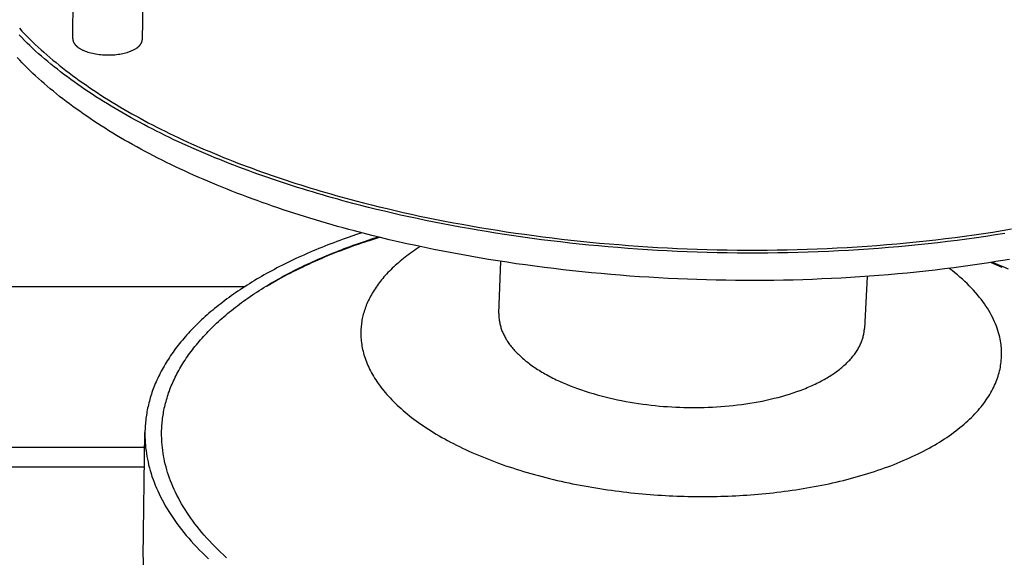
# Model space of a CAD drawing. Extents: x 18749 to 20793, y -4820 to -3491.
# Tile 9 of 19: x 20327 to 20443, y -3846 to -3783. Entities that reach past the tile are written whole.
import ezdxf

# ---------------------------------------------------------------- set-up
doc = ezdxf.new("R2010")
doc.units = 0
doc.layers.add('MAKE2D$VISIBLE$CURVAS', color=7, linetype='CONTINUOUS')

msp = doc.modelspace()

# ---------------------------------------------------------------- linework, layer by layer
at = {"layer": 'MAKE2D$VISIBLE$CURVAS'}
for p, q in [((20333.71, -3785.1), (20333.77, -3778.99)), ((20341.89, -3780.75), (20341.83, -3785.19)), ((20368.28, -3808.74), (20369.58, -3808.31)), ((20383.55, -3817.21), (20383.76, -3811.12)), ((20441.12, -3811.25), (20442.39, -3811.79)), ((20426.64, -3812.89), (20426.31, -3818.99)), ((19973.78, -3814.06), (20353.87, -3814.06)), ((20341.95, -3845.75), (20342.15, -3831.14)), ((19961.99, -3832.86), (20342.12, -3832.86)), ((19962.07, -3835.18), (20342.09, -3835.18))]:
    msp.add_line(p, q, dxfattribs=at)
for points in [[(20442.74, -3807.86), (20441.64, -3808.03), (20440.53, -3808.2), (20439.42, -3808.37), (20438.3, -3808.52), (20437.17, -3808.67), (20436.03, -3808.81), (20434.9, -3808.95), (20433.75, -3809.08), (20432.6, -3809.2), (20431.45, -3809.31), (20430.29, -3809.42), (20429.13, -3809.52), (20427.96, -3809.61), (20426.79, -3809.7), (20425.62, -3809.78), (20424.45, -3809.85), (20423.27, -3809.91), (20422.09, -3809.97), (20420.91, -3810.02), (20419.73, -3810.06), (20418.55, -3810.09), (20417.36, -3810.12), (20416.18, -3810.14), (20415, -3810.15), (20413.82, -3810.16), (20412.63, -3810.16), (20411.45, -3810.15), (20410.27, -3810.14), (20409.1, -3810.11), (20407.92, -3810.08), (20406.75, -3810.05), (20405.58, -3810), (20404.41, -3809.96), (20403.25, -3809.9), (20402.09, -3809.84), (20400.93, -3809.77), (20399.78, -3809.69), (20398.63, -3809.61), (20397.48, -3809.52), (20396.35, -3809.42), (20395.21, -3809.32), (20394.09, -3809.22), (20392.96, -3809.1), (20391.85, -3808.98), (20390.74, -3808.86), (20389.63, -3808.73), (20388.54, -3808.59), (20387.45, -3808.45), (20386.37, -3808.3), (20385.29, -3808.15), (20384.22, -3807.99), (20383.16, -3807.82), (20382.11, -3807.65), (20381.07, -3807.48), (20380.03, -3807.3), (20379.01, -3807.12), (20377.99, -3806.93), (20376.98, -3806.74), (20375.98, -3806.54), (20374.98, -3806.34), (20374, -3806.13), (20373.03, -3805.92), (20372.06, -3805.71), (20371.11, -3805.49), (20370.16, -3805.27), (20369.23, -3805.04), (20368.3, -3804.82), (20367.39, -3804.58), (20366.48, -3804.35), (20365.89, -3804.19), (20365.29, -3804.03), (20364.7, -3803.86), (20364.1, -3803.7), (20363.51, -3803.53), (20362.92, -3803.36), (20362.33, -3803.19), (20361.74, -3803.01), (20361.15, -3802.83), (20360.57, -3802.65), (20359.98, -3802.47), (20359.4, -3802.29), (20358.82, -3802.1), (20358.24, -3801.91), (20357.66, -3801.72), (20357.08, -3801.52), (20356.51, -3801.32), (20355.94, -3801.12), (20355.37, -3800.92), (20354.8, -3800.72), (20354.23, -3800.51), (20353.67, -3800.3), (20353.11, -3800.09), (20352.55, -3799.88), (20351.99, -3799.66), (20351.44, -3799.44), (20350.89, -3799.22), (20350.34, -3799), (20349.8, -3798.77), (20349.25, -3798.55), (20348.71, -3798.32), (20348.18, -3798.08), (20347.64, -3797.85), (20347.11, -3797.61), (20346.59, -3797.37), (20346.06, -3797.13), (20345.54, -3796.89), (20345.03, -3796.64), (20344.51, -3796.39), (20344.01, -3796.14), (20343.5, -3795.89), (20343, -3795.64), (20342.5, -3795.38), (20342.01, -3795.12), (20341.52, -3794.86), (20341.03, -3794.6), (20340.55, -3794.34), (20340.07, -3794.07), (20339.6, -3793.8), (20339.13, -3793.53), (20338.67, -3793.26), (20338.21, -3792.98), (20337.75, -3792.71), (20337.3, -3792.43), (20336.86, -3792.15), (20336.41, -3791.87), (20335.98, -3791.58), (20335.55, -3791.3), (20335.12, -3791.01), (20334.7, -3790.72), (20334.28, -3790.43), (20333.87, -3790.14), (20333.47, -3789.85), (20333.07, -3789.55), (20332.67, -3789.25), (20332.28, -3788.96), (20331.9, -3788.66), (20331.52, -3788.35), (20331.14, -3788.05), (20330.78, -3787.75), (20330.41, -3787.44), (20330.06, -3787.13), (20329.71, -3786.83), (20329.36, -3786.52), (20329.02, -3786.21), (20328.69, -3785.89), (20328.36, -3785.58), (20328.04, -3785.27), (20327.73, -3784.95), (20327.42, -3784.64)], [(20327.46, -3783.86), (20327.76, -3784.18), (20328.06, -3784.49), (20328.37, -3784.81), (20328.68, -3785.12), (20329, -3785.43), (20329.32, -3785.74), (20329.65, -3786.05), (20329.99, -3786.36), (20330.33, -3786.67), (20330.68, -3786.97), (20331.03, -3787.28), (20331.39, -3787.58), (20331.76, -3787.88), (20332.13, -3788.18), (20332.5, -3788.48), (20332.89, -3788.78), (20333.27, -3789.08), (20333.67, -3789.37), (20334.06, -3789.66), (20334.47, -3789.95), (20334.87, -3790.24), (20335.29, -3790.53), (20335.7, -3790.82), (20336.13, -3791.1), (20336.56, -3791.39), (20336.99, -3791.67), (20337.43, -3791.95), (20337.87, -3792.23), (20338.32, -3792.5), (20338.77, -3792.78), (20339.22, -3793.05), (20339.68, -3793.32), (20340.15, -3793.59), (20340.62, -3793.85), (20341.09, -3794.12), (20341.57, -3794.38), (20342.05, -3794.64), (20342.54, -3794.9), (20343.03, -3795.16), (20343.52, -3795.41), (20344.02, -3795.66), (20344.52, -3795.91), (20345.03, -3796.16), (20345.54, -3796.41), (20346.05, -3796.65), (20346.57, -3796.89), (20347.08, -3797.13), (20347.61, -3797.37), (20348.13, -3797.6), (20348.66, -3797.84), (20349.19, -3798.07), (20349.73, -3798.29), (20350.27, -3798.52), (20350.81, -3798.74), (20351.35, -3798.97), (20351.9, -3799.18), (20352.45, -3799.4), (20353, -3799.62), (20353.56, -3799.83), (20354.11, -3800.04), (20354.67, -3800.24), (20355.23, -3800.45), (20355.8, -3800.65), (20356.36, -3800.85), (20356.93, -3801.05), (20357.5, -3801.25), (20358.07, -3801.44), (20358.65, -3801.63), (20359.22, -3801.82), (20359.8, -3802), (20360.38, -3802.19), (20360.96, -3802.37), (20361.54, -3802.55), (20362.12, -3802.72), (20362.71, -3802.9), (20363.29, -3803.07), (20363.88, -3803.24), (20364.47, -3803.41), (20365.06, -3803.57), (20365.65, -3803.73), (20366.24, -3803.89), (20366.83, -3804.05), (20367.73, -3804.28), (20368.63, -3804.51), (20369.55, -3804.74), (20370.48, -3804.96), (20371.42, -3805.18), (20372.36, -3805.4), (20373.32, -3805.61), (20374.28, -3805.82), (20375.26, -3806.02), (20376.24, -3806.22), (20377.23, -3806.42), (20378.23, -3806.61), (20379.24, -3806.79), (20380.26, -3806.98), (20381.29, -3807.15), (20382.32, -3807.33), (20383.37, -3807.49), (20384.42, -3807.66), (20385.48, -3807.81), (20386.54, -3807.96), (20387.62, -3808.11), (20388.7, -3808.25), (20389.78, -3808.39), (20390.88, -3808.52), (20391.98, -3808.64), (20393.08, -3808.76), (20394.2, -3808.87), (20395.31, -3808.98), (20396.44, -3809.08), (20397.57, -3809.17), (20398.7, -3809.26), (20399.84, -3809.34), (20400.98, -3809.42), (20402.13, -3809.49), (20403.28, -3809.55), (20404.43, -3809.61), (20405.59, -3809.65), (20406.75, -3809.7), (20407.91, -3809.73), (20409.08, -3809.76), (20410.25, -3809.78), (20411.42, -3809.8), (20412.59, -3809.81), (20413.76, -3809.81), (20414.93, -3809.8), (20416.1, -3809.79), (20417.28, -3809.77), (20418.45, -3809.74), (20419.62, -3809.71), (20420.79, -3809.67), (20421.96, -3809.62), (20423.13, -3809.56), (20424.3, -3809.5), (20425.46, -3809.43), (20426.62, -3809.35), (20427.78, -3809.27), (20428.94, -3809.17), (20430.09, -3809.08), (20431.24, -3808.97), (20432.38, -3808.86), (20433.52, -3808.74), (20434.66, -3808.61), (20435.79, -3808.47), (20436.91, -3808.33), (20438.03, -3808.19), (20439.14, -3808.03), (20440.25, -3807.87), (20441.34, -3807.7), (20442.44, -3807.52), (20443.52, -3807.34)], [(20333.71, -3785.1), (20333.71, -3785.12), (20333.71, -3785.14), (20333.71, -3785.15), (20333.71, -3785.17), (20333.72, -3785.19), (20333.72, -3785.2), (20333.72, -3785.22), (20333.72, -3785.24), (20333.72, -3785.25), (20333.73, -3785.27), (20333.73, -3785.29), (20333.73, -3785.3), (20333.74, -3785.32), (20333.74, -3785.33), (20333.75, -3785.35), (20333.75, -3785.37), (20333.76, -3785.38), (20333.76, -3785.4), (20333.77, -3785.43), (20333.79, -3785.46), (20333.8, -3785.49), (20333.82, -3785.52), (20333.83, -3785.56), (20333.85, -3785.59), (20333.87, -3785.62), (20333.89, -3785.65), (20333.91, -3785.68), (20333.93, -3785.71), (20333.95, -3785.74), (20333.97, -3785.76), (20334, -3785.79), (20334.02, -3785.82), (20334.05, -3785.85), (20334.08, -3785.88), (20334.1, -3785.9), (20334.13, -3785.93), (20334.16, -3785.96), (20334.19, -3785.98), (20334.22, -3786.01), (20334.26, -3786.03), (20334.29, -3786.06)], [(20334.29, -3786.06), (20334.33, -3786.1), (20334.38, -3786.13), (20334.44, -3786.17), (20334.49, -3786.2), (20334.54, -3786.23), (20334.6, -3786.27), (20334.66, -3786.3), (20334.73, -3786.34), (20334.79, -3786.37), (20334.86, -3786.4), (20334.93, -3786.43), (20335, -3786.46), (20335.14, -3786.53), (20335.3, -3786.58), (20335.47, -3786.64), (20335.64, -3786.69), (20335.81, -3786.74), (20336, -3786.78), (20336.19, -3786.82), (20336.38, -3786.86), (20336.58, -3786.89), (20336.79, -3786.92), (20336.99, -3786.94), (20337.2, -3786.96), (20337.41, -3786.97), (20337.62, -3786.98), (20337.83, -3786.98), (20338.03, -3786.98), (20338.24, -3786.97), (20338.44, -3786.96), (20338.63, -3786.95), (20338.83, -3786.93), (20339.02, -3786.9), (20339.2, -3786.88), (20339.38, -3786.85), (20339.55, -3786.81), (20339.71, -3786.78), (20339.87, -3786.74), (20340.06, -3786.68), (20340.16, -3786.65), (20340.26, -3786.62), (20340.35, -3786.58), (20340.45, -3786.55), (20340.54, -3786.51), (20340.63, -3786.47), (20340.72, -3786.43), (20340.8, -3786.39), (20340.89, -3786.35), (20340.97, -3786.3), (20341.04, -3786.26), (20341.12, -3786.21), (20341.19, -3786.16), (20341.23, -3786.14), (20341.26, -3786.11), (20341.3, -3786.09), (20341.33, -3786.06), (20341.36, -3786.03), (20341.39, -3786.01), (20341.42, -3785.98), (20341.45, -3785.95), (20341.48, -3785.93), (20341.5, -3785.9), (20341.53, -3785.87), (20341.55, -3785.84), (20341.58, -3785.81), (20341.6, -3785.78), (20341.62, -3785.76), (20341.64, -3785.73), (20341.66, -3785.7), (20341.68, -3785.67), (20341.7, -3785.64), (20341.72, -3785.61), (20341.73, -3785.58), (20341.75, -3785.55), (20341.76, -3785.52), (20341.77, -3785.49), (20341.78, -3785.46), (20341.79, -3785.43), (20341.8, -3785.4), (20341.8, -3785.39), (20341.81, -3785.37), (20341.81, -3785.35), (20341.81, -3785.34), (20341.82, -3785.32), (20341.82, -3785.31), (20341.82, -3785.29), (20341.82, -3785.28), (20341.83, -3785.26), (20341.83, -3785.25), (20341.83, -3785.23), (20341.83, -3785.22), (20341.83, -3785.2), (20341.83, -3785.19)], [(20443.29, -3810.9), (20442.49, -3811.03), (20441.68, -3811.16), (20440.87, -3811.29), (20440.05, -3811.42), (20439.23, -3811.54), (20438.41, -3811.66), (20437.58, -3811.77), (20436.75, -3811.88), (20435.67, -3812.02), (20434.59, -3812.15), (20433.5, -3812.27), (20432.41, -3812.39), (20431.31, -3812.5), (20430.21, -3812.6), (20429.11, -3812.7), (20428.01, -3812.79), (20426.9, -3812.87), (20425.79, -3812.95), (20424.68, -3813.02), (20423.57, -3813.08), (20422.45, -3813.14), (20421.34, -3813.19), (20420.22, -3813.24), (20419.1, -3813.27), (20417.98, -3813.31), (20416.85, -3813.33), (20415.73, -3813.35), (20414.61, -3813.36), (20413.48, -3813.36), (20412.35, -3813.36), (20411.23, -3813.36), (20410.1, -3813.34), (20408.98, -3813.32), (20407.85, -3813.29), (20406.72, -3813.26), (20405.6, -3813.22), (20404.47, -3813.17), (20403.35, -3813.12), (20402.22, -3813.06), (20401.1, -3812.99), (20399.98, -3812.92), (20398.86, -3812.84), (20397.74, -3812.75), (20396.63, -3812.66), (20395.51, -3812.56), (20394.4, -3812.46), (20393.29, -3812.35), (20392.18, -3812.23), (20391.07, -3812.11), (20389.97, -3811.98), (20388.87, -3811.84), (20387.77, -3811.7), (20386.68, -3811.55), (20385.59, -3811.4), (20384.5, -3811.23), (20383.41, -3811.07), (20382.33, -3810.89), (20381.26, -3810.72), (20380.18, -3810.53), (20379.12, -3810.34), (20378.05, -3810.14), (20376.99, -3809.94), (20375.94, -3809.73), (20374.88, -3809.51), (20373.84, -3809.29), (20372.8, -3809.06), (20371.76, -3808.83), (20370.73, -3808.59), (20369.71, -3808.34), (20368.69, -3808.09), (20367.68, -3807.83), (20366.67, -3807.57), (20366, -3807.39), (20365.34, -3807.21), (20364.68, -3807.03), (20364.03, -3806.84), (20363.38, -3806.66), (20362.73, -3806.47), (20362.09, -3806.27), (20361.45, -3806.08), (20360.81, -3805.88), (20360.18, -3805.69), (20359.55, -3805.49), (20358.93, -3805.28), (20358.3, -3805.08), (20357.69, -3804.87), (20357.08, -3804.66), (20356.47, -3804.45), (20355.86, -3804.24), (20355.26, -3804.02), (20354.67, -3803.8), (20354.07, -3803.58), (20353.49, -3803.36), (20352.9, -3803.14), (20352.32, -3802.91), (20351.75, -3802.69), (20351.18, -3802.46), (20350.61, -3802.22), (20350.05, -3801.99), (20349.49, -3801.75), (20348.94, -3801.52), (20348.39, -3801.28), (20347.84, -3801.04), (20347.3, -3800.79), (20346.77, -3800.55), (20346.24, -3800.3), (20345.71, -3800.05), (20345.19, -3799.8), (20344.67, -3799.55), (20344.16, -3799.3), (20343.65, -3799.04), (20343.15, -3798.78), (20342.65, -3798.52), (20342.16, -3798.26), (20341.67, -3798), (20341.18, -3797.74), (20340.7, -3797.47), (20340.23, -3797.2), (20339.76, -3796.93), (20339.29, -3796.66), (20338.83, -3796.39), (20338.38, -3796.11), (20337.93, -3795.84), (20337.48, -3795.56), (20337.04, -3795.28), (20336.61, -3795), (20336.18, -3794.72), (20335.75, -3794.43), (20335.33, -3794.15), (20334.92, -3793.86), (20334.51, -3793.57), (20334.1, -3793.28), (20333.7, -3792.99), (20333.31, -3792.7), (20332.92, -3792.41), (20332.54, -3792.11), (20332.16, -3791.82), (20331.79, -3791.52), (20331.43, -3791.23), (20331.07, -3790.93), (20330.72, -3790.63), (20330.37, -3790.33), (20330.03, -3790.03), (20329.69, -3789.73), (20329.36, -3789.43), (20329.04, -3789.13), (20328.72, -3788.82), (20328.4, -3788.51), (20328.1, -3788.21), (20327.79, -3787.9), (20327.5, -3787.59), (20327.21, -3787.28)], [(20367.52, -3807.79), (20366.78, -3808.04), (20366.04, -3808.29), (20365.68, -3808.41), (20365.32, -3808.54), (20364.96, -3808.67), (20364.6, -3808.81), (20364.25, -3808.94), (20363.89, -3809.07), (20363.54, -3809.21), (20363.19, -3809.35), (20362.84, -3809.49), (20362.5, -3809.63), (20362.15, -3809.77), (20361.81, -3809.91), (20361.47, -3810.06), (20361.14, -3810.2), (20360.8, -3810.35), (20360.47, -3810.5), (20360.14, -3810.65), (20359.81, -3810.8), (20359.49, -3810.95), (20359.17, -3811.11), (20358.85, -3811.26), (20358.53, -3811.42), (20358.22, -3811.58), (20357.9, -3811.74), (20357.59, -3811.9), (20357.29, -3812.06), (20356.98, -3812.22), (20356.68, -3812.39), (20356.38, -3812.55), (20356.09, -3812.72), (20355.79, -3812.88), (20355.5, -3813.05), (20355.21, -3813.22), (20354.93, -3813.39), (20354.65, -3813.56), (20354.37, -3813.74), (20354.09, -3813.91), (20353.82, -3814.09), (20353.55, -3814.26), (20353.28, -3814.44), (20353.02, -3814.62), (20352.75, -3814.8), (20352.49, -3814.98), (20352.24, -3815.16), (20351.99, -3815.34), (20351.74, -3815.52), (20351.49, -3815.71), (20351.25, -3815.89), (20351.01, -3816.08), (20350.77, -3816.26), (20350.54, -3816.45), (20350.3, -3816.64), (20350.08, -3816.83), (20349.85, -3817.01), (20349.63, -3817.2), (20349.41, -3817.4), (20349.2, -3817.59), (20348.99, -3817.78), (20348.78, -3817.97), (20348.57, -3818.17), (20348.37, -3818.36), (20348.17, -3818.56), (20347.98, -3818.75), (20347.78, -3818.95), (20347.6, -3819.14), (20347.41, -3819.34), (20347.23, -3819.54), (20347.05, -3819.74), (20346.87, -3819.94), (20346.7, -3820.14), (20346.53, -3820.34), (20346.36, -3820.54), (20346.2, -3820.74), (20346.04, -3820.94), (20345.89, -3821.14), (20345.73, -3821.34), (20345.58, -3821.54), (20345.44, -3821.75), (20345.29, -3821.95), (20345.15, -3822.15), (20345.02, -3822.36), (20344.89, -3822.56), (20344.76, -3822.76), (20344.63, -3822.97), (20344.51, -3823.17), (20344.39, -3823.38), (20344.27, -3823.58), (20344.16, -3823.79), (20344.05, -3823.99), (20343.94, -3824.2), (20343.83, -3824.4), (20343.73, -3824.61), (20343.64, -3824.81), (20343.54, -3825.02), (20343.45, -3825.23), (20343.36, -3825.43), (20343.28, -3825.64), (20343.2, -3825.84), (20343.12, -3826.05), (20343.04, -3826.25), (20342.97, -3826.46), (20342.9, -3826.67), (20342.84, -3826.87), (20342.77, -3827.08), (20342.72, -3827.28), (20342.66, -3827.49), (20342.61, -3827.69), (20342.55, -3827.9), (20342.51, -3828.1), (20342.46, -3828.31), (20342.42, -3828.51), (20342.38, -3828.72), (20342.35, -3828.92), (20342.32, -3829.12), (20342.29, -3829.33), (20342.26, -3829.53), (20342.24, -3829.73), (20342.21, -3829.93), (20342.2, -3830.14), (20342.18, -3830.34), (20342.17, -3830.54), (20342.16, -3830.74), (20342.15, -3830.94), (20342.15, -3831.14)], [(20344.1, -3831.11), (20344.1, -3830.92), (20344.11, -3830.72), (20344.12, -3830.52), (20344.13, -3830.32), (20344.15, -3830.12), (20344.16, -3829.93), (20344.19, -3829.73), (20344.21, -3829.53), (20344.24, -3829.33), (20344.27, -3829.13), (20344.3, -3828.93), (20344.33, -3828.73), (20344.37, -3828.53), (20344.41, -3828.32), (20344.46, -3828.12), (20344.51, -3827.92), (20344.56, -3827.72), (20344.61, -3827.52), (20344.67, -3827.32), (20344.73, -3827.12), (20344.79, -3826.91), (20344.86, -3826.71), (20344.92, -3826.51), (20345, -3826.31), (20345.07, -3826.1), (20345.15, -3825.9), (20345.23, -3825.7), (20345.32, -3825.5), (20345.4, -3825.29), (20345.5, -3825.09), (20345.59, -3824.89), (20345.69, -3824.69), (20345.79, -3824.49), (20345.89, -3824.28), (20346, -3824.08), (20346.11, -3823.88), (20346.22, -3823.68), (20346.34, -3823.48), (20346.46, -3823.28), (20346.58, -3823.08), (20346.71, -3822.87), (20346.84, -3822.67), (20346.97, -3822.47), (20347.11, -3822.27), (20347.25, -3822.07), (20347.39, -3821.87), (20347.54, -3821.68), (20347.69, -3821.48), (20347.84, -3821.28), (20348, -3821.08), (20348.16, -3820.88), (20348.32, -3820.69), (20348.49, -3820.49), (20348.66, -3820.29), (20348.83, -3820.1), (20349, -3819.9), (20349.18, -3819.71), (20349.37, -3819.51), (20349.55, -3819.32), (20349.74, -3819.13), (20349.93, -3818.94), (20350.13, -3818.74), (20350.33, -3818.55), (20350.53, -3818.36), (20350.74, -3818.17), (20350.94, -3817.98), (20351.16, -3817.79), (20351.37, -3817.61), (20351.59, -3817.42), (20351.81, -3817.23), (20352.04, -3817.05), (20352.26, -3816.86), (20352.49, -3816.68), (20352.73, -3816.5), (20352.96, -3816.31), (20353.2, -3816.13), (20353.45, -3815.95), (20353.69, -3815.77), (20353.94, -3815.59), (20354.2, -3815.42), (20354.45, -3815.24), (20354.71, -3815.06), (20354.97, -3814.89), (20355.24, -3814.72), (20355.5, -3814.54), (20355.77, -3814.37), (20356.05, -3814.2), (20356.32, -3814.03), (20356.6, -3813.86), (20356.88, -3813.69), (20357.17, -3813.53), (20357.45, -3813.36), (20357.74, -3813.2), (20358.04, -3813.04), (20358.33, -3812.87), (20358.63, -3812.71), (20358.93, -3812.55), (20359.24, -3812.4), (20359.54, -3812.24), (20359.85, -3812.08), (20360.16, -3811.93), (20360.48, -3811.78), (20360.79, -3811.62), (20361.11, -3811.47), (20361.43, -3811.32), (20361.76, -3811.17), (20362.08, -3811.03), (20362.41, -3810.88), (20362.74, -3810.74), (20363.07, -3810.6), (20363.41, -3810.45), (20363.75, -3810.31), (20364.09, -3810.18), (20364.43, -3810.04), (20364.77, -3809.9), (20365.12, -3809.77), (20365.47, -3809.64), (20365.82, -3809.5), (20366.17, -3809.37), (20366.52, -3809.25), (20366.88, -3809.12), (20367.24, -3808.99), (20367.96, -3808.75), (20368.69, -3808.5), (20369.42, -3808.27)], [(20368.28, -3808.74), (20367.87, -3808.87), (20367.47, -3809.01), (20367.07, -3809.15), (20366.67, -3809.29), (20366.27, -3809.43), (20365.87, -3809.58), (20365.47, -3809.73), (20365.08, -3809.88), (20364.69, -3810.03), (20364.3, -3810.18), (20363.91, -3810.34), (20363.52, -3810.49), (20363.14, -3810.65), (20362.76, -3810.82), (20362.38, -3810.98), (20362.01, -3811.14), (20361.63, -3811.31), (20361.26, -3811.48), (20360.89, -3811.65), (20360.53, -3811.83), (20360.17, -3812), (20359.81, -3812.18), (20359.45, -3812.36), (20359.1, -3812.54), (20358.74, -3812.72), (20358.4, -3812.91), (20358.05, -3813.09), (20357.71, -3813.28), (20357.37, -3813.47), (20357.03, -3813.67), (20356.7, -3813.86), (20356.37, -3814.06)], [(20374.34, -3809.4), (20374.11, -3809.55), (20373.88, -3809.7), (20373.66, -3809.85), (20373.43, -3810.01), (20373.22, -3810.16), (20373, -3810.32), (20372.79, -3810.48), (20372.58, -3810.63), (20372.38, -3810.79), (20372.18, -3810.95), (20371.99, -3811.12), (20371.8, -3811.28), (20371.61, -3811.44), (20371.43, -3811.61), (20371.25, -3811.77), (20371.07, -3811.94), (20370.9, -3812.1), (20370.74, -3812.27), (20370.57, -3812.44), (20370.42, -3812.61), (20370.26, -3812.78), (20370.11, -3812.95), (20369.96, -3813.12), (20369.82, -3813.29), (20369.69, -3813.46), (20369.55, -3813.63), (20369.42, -3813.81), (20369.3, -3813.98), (20369.18, -3814.15), (20369.06, -3814.33), (20368.95, -3814.5), (20368.84, -3814.68), (20368.73, -3814.85), (20368.63, -3815.03), (20368.54, -3815.2), (20368.44, -3815.38), (20368.36, -3815.55), (20368.27, -3815.73), (20368.19, -3815.9), (20368.11, -3816.08), (20368.04, -3816.26), (20367.97, -3816.43), (20367.91, -3816.61), (20367.85, -3816.78), (20367.79, -3816.96), (20367.74, -3817.13), (20367.69, -3817.31), (20367.65, -3817.48), (20367.61, -3817.66), (20367.57, -3817.83), (20367.53, -3818.01), (20367.5, -3818.18), (20367.48, -3818.36), (20367.46, -3818.53), (20367.44, -3818.7), (20367.42, -3818.88), (20367.41, -3819.05), (20367.4, -3819.22), (20367.4, -3819.39), (20367.4, -3819.56), (20367.4, -3819.73), (20367.4, -3819.9), (20367.41, -3820.07), (20367.43, -3820.24)], [(20441.28, -3811.23), (20441.9, -3811.48), (20442.52, -3811.74), (20443.13, -3812)], [(20442.19, -3820.24), (20442.14, -3819.99), (20442.08, -3819.74), (20442.01, -3819.48), (20441.93, -3819.22), (20441.84, -3818.96), (20441.75, -3818.71), (20441.65, -3818.45), (20441.54, -3818.19), (20441.42, -3817.92), (20441.29, -3817.66), (20441.15, -3817.4), (20441.01, -3817.14), (20440.86, -3816.87), (20440.69, -3816.61), (20440.52, -3816.35), (20440.34, -3816.08), (20440.15, -3815.82), (20439.95, -3815.56), (20439.75, -3815.3), (20439.53, -3815.03), (20439.31, -3814.77), (20439.07, -3814.51), (20438.83, -3814.25), (20438.58, -3813.99), (20438.31, -3813.73), (20438.04, -3813.47), (20437.77, -3813.21), (20437.48, -3812.96), (20437.18, -3812.7), (20436.87, -3812.45), (20436.56, -3812.2), (20436.23, -3811.95)], [(20383.58, -3817.89), (20383.59, -3818), (20383.61, -3818.11), (20383.63, -3818.22), (20383.65, -3818.33), (20383.67, -3818.44), (20383.7, -3818.56), (20383.72, -3818.67), (20383.76, -3818.78), (20383.79, -3818.89), (20383.83, -3819.01), (20383.87, -3819.12), (20383.91, -3819.24), (20383.95, -3819.35), (20384, -3819.46), (20384.05, -3819.58), (20384.11, -3819.69), (20384.17, -3819.81), (20384.23, -3819.92), (20384.29, -3820.04), (20384.35, -3820.16), (20384.42, -3820.27), (20384.5, -3820.39), (20384.57, -3820.5), (20384.65, -3820.62), (20384.73, -3820.74), (20384.81, -3820.85), (20384.9, -3820.97), (20384.99, -3821.08), (20385.09, -3821.2), (20385.18, -3821.31), (20385.28, -3821.43), (20385.38, -3821.54), (20385.49, -3821.66), (20385.6, -3821.77), (20385.71, -3821.89), (20385.83, -3822), (20385.95, -3822.12), (20386.07, -3822.23), (20386.19, -3822.34), (20386.32, -3822.46), (20386.45, -3822.57), (20386.58, -3822.68), (20386.72, -3822.79), (20386.86, -3822.9), (20387, -3823.01), (20387.15, -3823.12), (20387.3, -3823.23), (20387.45, -3823.34), (20387.6, -3823.45), (20387.76, -3823.55), (20387.92, -3823.66), (20388.08, -3823.77), (20388.25, -3823.87), (20388.42, -3823.98), (20388.59, -3824.08), (20388.76, -3824.18), (20388.94, -3824.28), (20389.12, -3824.38), (20389.3, -3824.48), (20389.49, -3824.58), (20389.67, -3824.68), (20389.86, -3824.78), (20390.05, -3824.87), (20390.25, -3824.97), (20390.64, -3825.15), (20391.05, -3825.33), (20391.46, -3825.51), (20391.88, -3825.68), (20392.31, -3825.85), (20392.75, -3826.01), (20393.2, -3826.17), (20393.65, -3826.32), (20394.1, -3826.46), (20394.56, -3826.6), (20395.03, -3826.74), (20395.5, -3826.87), (20395.98, -3826.99), (20396.46, -3827.1), (20396.94, -3827.22), (20397.43, -3827.32), (20397.91, -3827.42), (20398.4, -3827.51), (20398.89, -3827.6), (20399.39, -3827.68), (20399.88, -3827.76), (20400.37, -3827.83), (20400.86, -3827.89), (20401.35, -3827.95), (20401.84, -3828), (20402.32, -3828.05), (20402.81, -3828.09), (20403.29, -3828.12), (20403.77, -3828.15), (20404.25, -3828.18), (20404.72, -3828.2), (20405.19, -3828.21), (20405.66, -3828.22), (20406.13, -3828.23), (20406.6, -3828.23), (20407.08, -3828.22), (20407.56, -3828.21), (20408.05, -3828.2), (20408.53, -3828.17), (20409.02, -3828.15), (20409.51, -3828.12), (20410, -3828.08), (20410.49, -3828.03), (20410.97, -3827.98), (20411.46, -3827.93), (20411.95, -3827.87), (20412.43, -3827.8), (20412.92, -3827.72), (20413.4, -3827.64), (20413.88, -3827.56), (20414.35, -3827.47), (20414.82, -3827.37), (20415.29, -3827.26), (20415.75, -3827.15), (20416.21, -3827.04), (20416.66, -3826.92), (20417.1, -3826.79), (20417.54, -3826.65), (20417.97, -3826.52), (20418.39, -3826.37), (20418.8, -3826.22), (20419.21, -3826.07), (20419.41, -3825.99), (20419.6, -3825.9), (20419.8, -3825.82), (20419.99, -3825.74), (20420.18, -3825.65), (20420.37, -3825.57), (20420.55, -3825.48), (20420.74, -3825.39), (20420.92, -3825.3), (20421.09, -3825.21), (20421.27, -3825.12), (20421.44, -3825.03), (20421.61, -3824.94), (20421.78, -3824.84), (20421.94, -3824.75), (20422.1, -3824.65), (20422.26, -3824.55), (20422.42, -3824.45), (20422.57, -3824.35), (20422.72, -3824.25), (20422.86, -3824.15), (20423.01, -3824.05), (20423.15, -3823.95), (20423.28, -3823.85), (20423.42, -3823.74), (20423.55, -3823.64), (20423.68, -3823.53), (20423.8, -3823.43), (20423.92, -3823.32), (20424.04, -3823.21), (20424.16, -3823.11), (20424.27, -3823), (20424.38, -3822.89), (20424.49, -3822.78), (20424.59, -3822.67), (20424.69, -3822.56), (20424.79, -3822.45), (20424.88, -3822.34), (20424.97, -3822.23), (20425.06, -3822.12), (20425.15, -3822.01), (20425.23, -3821.9), (20425.31, -3821.78), (20425.38, -3821.67), (20425.45, -3821.56), (20425.52, -3821.45), (20425.59, -3821.33), (20425.65, -3821.22), (20425.71, -3821.11), (20425.77, -3821), (20425.82, -3820.88), (20425.87, -3820.77), (20425.92, -3820.66), (20425.97, -3820.55), (20426.01, -3820.43), (20426.05, -3820.32), (20426.09, -3820.21), (20426.12, -3820.1), (20426.15, -3819.99), (20426.18, -3819.87), (20426.2, -3819.76), (20426.23, -3819.65), (20426.25, -3819.54), (20426.27, -3819.43), (20426.28, -3819.32), (20426.29, -3819.21), (20426.3, -3819.1), (20426.31, -3818.99)], [(20367.43, -3820.24), (20367.44, -3820.44), (20367.47, -3820.64), (20367.5, -3820.84), (20367.53, -3821.04), (20367.57, -3821.24), (20367.61, -3821.45), (20367.66, -3821.65), (20367.71, -3821.85), (20367.77, -3822.06), (20367.83, -3822.27), (20367.9, -3822.47), (20367.97, -3822.68), (20368.05, -3822.89), (20368.14, -3823.1), (20368.23, -3823.31), (20368.32, -3823.52), (20368.42, -3823.73), (20368.53, -3823.94), (20368.64, -3824.15), (20368.76, -3824.36), (20368.88, -3824.57), (20369.01, -3824.78), (20369.15, -3824.99), (20369.29, -3825.2), (20369.43, -3825.42), (20369.59, -3825.63), (20369.75, -3825.84), (20369.91, -3826.05), (20370.08, -3826.26), (20370.26, -3826.47), (20370.44, -3826.69), (20370.62, -3826.9), (20370.82, -3827.11), (20371.02, -3827.32), (20371.22, -3827.53), (20371.44, -3827.74), (20371.65, -3827.95), (20371.88, -3828.15), (20372.11, -3828.36), (20372.34, -3828.57), (20372.58, -3828.77), (20372.83, -3828.98), (20373.08, -3829.18), (20373.34, -3829.38), (20373.6, -3829.59), (20373.87, -3829.79), (20374.15, -3829.99), (20374.43, -3830.18), (20374.72, -3830.38), (20375.01, -3830.58), (20375.31, -3830.77), (20375.61, -3830.96), (20375.92, -3831.16), (20376.23, -3831.35), (20376.55, -3831.53), (20376.88, -3831.72), (20377.21, -3831.9), (20377.54, -3832.09), (20377.88, -3832.27), (20378.23, -3832.45), (20378.58, -3832.63), (20378.93, -3832.8), (20379.29, -3832.97), (20379.65, -3833.15), (20380.02, -3833.32), (20380.39, -3833.48), (20380.77, -3833.65), (20381.15, -3833.81), (20381.54, -3833.97), (20381.93, -3834.13), (20382.32, -3834.28), (20382.72, -3834.44), (20383.12, -3834.59), (20383.52, -3834.74), (20383.93, -3834.88), (20384.34, -3835.03), (20384.75, -3835.17), (20385.17, -3835.3), (20385.59, -3835.44), (20386.01, -3835.57), (20386.44, -3835.7), (20386.87, -3835.83), (20387.3, -3835.95), (20387.73, -3836.08), (20388.17, -3836.19), (20388.6, -3836.31), (20389.04, -3836.42), (20389.48, -3836.53), (20389.93, -3836.64), (20390.37, -3836.75), (20390.82, -3836.85), (20391.27, -3836.95), (20391.72, -3837.04), (20392.17, -3837.14), (20392.62, -3837.23), (20393.07, -3837.32), (20393.52, -3837.4), (20393.98, -3837.48), (20394.43, -3837.56), (20394.89, -3837.64), (20395.34, -3837.71), (20395.8, -3837.78), (20396.25, -3837.85), (20396.71, -3837.91), (20397.17, -3837.97), (20397.62, -3838.03), (20398.08, -3838.09), (20398.53, -3838.14), (20398.98, -3838.19), (20399.44, -3838.24), (20399.89, -3838.28), (20400.34, -3838.33), (20400.79, -3838.36), (20401.24, -3838.4), (20401.69, -3838.44), (20402.14, -3838.47), (20402.58, -3838.49), (20403.03, -3838.52), (20403.47, -3838.54), (20403.91, -3838.56), (20404.35, -3838.58), (20404.79, -3838.6), (20405.23, -3838.61), (20405.66, -3838.62), (20406.09, -3838.63), (20406.52, -3838.64), (20406.95, -3838.64), (20407.38, -3838.64), (20407.8, -3838.64), (20408.23, -3838.64), (20408.66, -3838.63), (20409.09, -3838.62), (20409.52, -3838.61), (20409.95, -3838.6), (20410.38, -3838.58), (20410.82, -3838.56), (20411.25, -3838.54), (20411.69, -3838.52), (20412.13, -3838.49), (20412.57, -3838.47), (20413, -3838.44), (20413.44, -3838.4), (20413.88, -3838.36), (20414.32, -3838.33), (20414.76, -3838.28), (20415.2, -3838.24), (20415.64, -3838.19), (20416.08, -3838.14), (20416.52, -3838.09), (20416.96, -3838.03), (20417.4, -3837.97), (20417.84, -3837.91), (20418.28, -3837.85), (20418.71, -3837.78), (20419.15, -3837.71), (20419.58, -3837.64), (20420.02, -3837.56), (20420.45, -3837.48), (20420.88, -3837.4), (20421.31, -3837.32), (20421.74, -3837.23), (20422.17, -3837.14), (20422.59, -3837.04), (20423.01, -3836.95), (20423.43, -3836.85), (20423.85, -3836.75), (20424.27, -3836.64), (20424.68, -3836.53), (20425.09, -3836.42), (20425.5, -3836.31), (20425.9, -3836.19), (20426.31, -3836.08), (20426.71, -3835.95), (20427.1, -3835.83), (20427.49, -3835.7), (20427.88, -3835.57), (20428.27, -3835.44), (20428.65, -3835.3), (20429.03, -3835.17), (20429.41, -3835.03), (20429.78, -3834.88), (20430.14, -3834.74), (20430.51, -3834.59), (20430.86, -3834.44), (20431.22, -3834.28), (20431.57, -3834.13), (20431.91, -3833.97), (20432.25, -3833.81), (20432.59, -3833.65), (20432.92, -3833.48), (20433.24, -3833.32), (20433.57, -3833.15), (20433.88, -3832.97), (20434.19, -3832.8), (20434.5, -3832.63), (20434.8, -3832.45), (20435.09, -3832.27), (20435.38, -3832.09), (20435.66, -3831.9), (20435.94, -3831.72), (20436.21, -3831.53), (20436.48, -3831.35), (20436.74, -3831.16), (20437, -3830.96), (20437.25, -3830.77), (20437.49, -3830.58), (20437.73, -3830.38), (20437.96, -3830.18), (20438.19, -3829.99), (20438.41, -3829.79), (20438.62, -3829.59), (20438.83, -3829.38), (20439.03, -3829.18), (20439.23, -3828.98), (20439.42, -3828.77), (20439.6, -3828.57), (20439.78, -3828.36), (20439.95, -3828.15), (20440.11, -3827.95), (20440.27, -3827.74), (20440.43, -3827.53), (20440.57, -3827.32), (20440.71, -3827.11), (20440.85, -3826.9), (20440.98, -3826.69), (20441.1, -3826.47), (20441.22, -3826.26), (20441.33, -3826.05), (20441.43, -3825.84), (20441.53, -3825.63), (20441.63, -3825.42), (20441.71, -3825.2), (20441.79, -3824.99), (20441.87, -3824.78), (20441.94, -3824.57), (20442.01, -3824.36), (20442.06, -3824.15), (20442.12, -3823.94), (20442.17, -3823.73), (20442.21, -3823.52), (20442.24, -3823.31), (20442.28, -3823.1), (20442.3, -3822.89), (20442.32, -3822.68), (20442.34, -3822.47), (20442.35, -3822.27), (20442.36, -3822.06), (20442.36, -3821.85), (20442.35, -3821.65), (20442.34, -3821.45), (20442.33, -3821.24), (20442.31, -3821.04), (20442.29, -3820.84), (20442.26, -3820.64), (20442.23, -3820.44), (20442.19, -3820.24)], [(20342.16, -3831.98), (20342.18, -3832.3), (20342.2, -3832.63), (20342.23, -3832.95), (20342.27, -3833.28), (20342.32, -3833.61), (20342.37, -3833.94), (20342.44, -3834.27), (20342.51, -3834.6), (20342.58, -3834.94), (20342.67, -3835.27), (20342.76, -3835.61), (20342.86, -3835.95), (20342.97, -3836.29), (20343.09, -3836.63), (20343.22, -3836.97), (20343.35, -3837.31), (20343.49, -3837.65), (20343.65, -3837.99), (20343.81, -3838.34), (20343.97, -3838.68), (20344.15, -3839.03), (20344.34, -3839.37), (20344.53, -3839.72), (20344.74, -3840.07), (20344.95, -3840.41), (20345.17, -3840.76), (20345.4, -3841.11), (20345.64, -3841.45), (20345.89, -3841.8), (20346.15, -3842.15), (20346.41, -3842.49), (20346.69, -3842.84), (20346.97, -3843.18), (20347.27, -3843.53), (20347.57, -3843.87), (20347.88, -3844.22), (20348.2, -3844.56), (20348.54, -3844.9), (20348.87, -3845.24), (20349.22, -3845.58), (20349.58, -3845.92)], [(20351.7, -3845.81), (20351.34, -3845.48), (20350.99, -3845.16), (20350.66, -3844.83), (20350.33, -3844.5), (20350, -3844.16), (20349.69, -3843.83), (20349.39, -3843.5), (20349.09, -3843.17), (20348.81, -3842.83), (20348.53, -3842.5), (20348.26, -3842.16), (20348, -3841.83), (20347.75, -3841.49), (20347.51, -3841.16), (20347.28, -3840.82), (20347.05, -3840.48), (20346.84, -3840.15), (20346.63, -3839.81), (20346.43, -3839.48), (20346.24, -3839.14), (20346.06, -3838.81), (20345.89, -3838.47), (20345.72, -3838.14), (20345.57, -3837.81), (20345.42, -3837.48), (20345.28, -3837.14), (20345.15, -3836.81), (20345.03, -3836.48), (20344.91, -3836.15), (20344.8, -3835.82), (20344.7, -3835.5), (20344.61, -3835.17), (20344.53, -3834.85), (20344.45, -3834.52), (20344.38, -3834.2), (20344.32, -3833.88), (20344.27, -3833.56), (20344.22, -3833.24), (20344.19, -3832.92), (20344.15, -3832.61), (20344.13, -3832.29), (20344.11, -3831.98)]]:
    msp.add_lwpolyline(points, dxfattribs=at)
for centre, radius, start, end in [((20388.4, -3817.37), 4.85, 178.0863, 186.1575), ((20356.87, -3831.35), 14.73, 179.2095, 182.4625), ((20371.98, -3846.17), 30.03, 179.2086, 181.4785)]:
    msp.add_arc(centre, radius, start, end, dxfattribs=at)
at = {"layer": 'MAKE2D$VISIBLE$CURVAS', "extrusion": (0, 0, -1)}
msp.add_arc((-20358.36, -3831.32), 14.26, 357.3694, 0.8443, dxfattribs=at)

doc.saveas('drawing.dxf')
